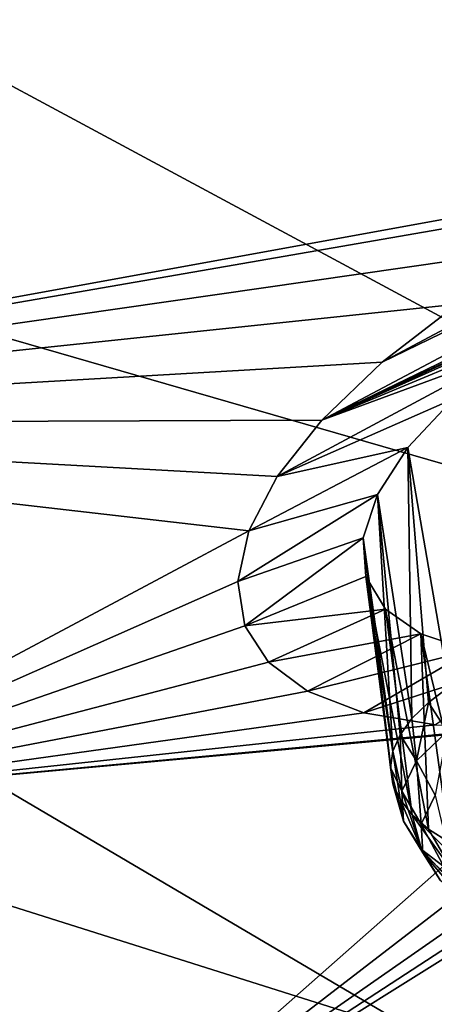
# Model space of a CAD drawing. Header units: metres. Extents: x -92 to 264, y -100 to 50.
# Tile 236 of 256: x 245.36 to 246.72, y -7.46 to -4.25. Entities that reach past the tile are written whole.
import ezdxf

# ---------------------------------------------------------------- set-up
doc = ezdxf.new("R2010")
doc.units = ezdxf.units.M
doc.layers.add('solid_21062050_01', color=7, linetype='CONTINUOUS')

msp = doc.modelspace()

# ---------------------------------------------------------------- linework, layer by layer
at = {"layer": 'solid_21062050_01'}
for points in [[(243.489868, -1.524676, 190.306824), (242.088852, -2.716629, 193.6194), (250.305695, -4.88092, 192.130447)], [(243.489868, -1.524676, 190.306824), (250.305695, -4.88092, 192.130447), (251.616348, -3.470591, 188.211182)], [(247.534363, -4.755927, 154.27037), (246.135315, -3.604863, 151.072403), (249.748459, -2.048391, 151.007111)], [(241.376053, -4.385261, 149.432816), (244.490585, -2.488562, 147.971756), (246.135315, -3.604863, 151.072403)], [(242.088852, -2.716629, 193.6194), (240.403427, -3.865515, 196.812363), (248.659561, -6.250267, 195.935883)], [(242.088852, -2.716629, 193.6194), (248.659561, -6.250267, 195.935883), (250.305695, -4.88092, 192.130447)], [(243.070053, -5.566659, 152.7146), (241.376053, -4.385261, 149.432816), (246.135315, -3.604863, 151.072403)], [(243.070053, -5.566659, 152.7146), (246.135315, -3.604863, 151.072403), (247.534363, -4.755927, 154.27037)], [(240.403427, -3.865515, 196.812363), (238.444992, -4.963566, 199.864136), (246.688919, -7.569494, 199.602112)], [(240.403427, -3.865515, 196.812363), (246.688919, -7.569494, 199.602112), (248.659561, -6.250267, 195.935883)], [(246.349167, -5.555012, 154.952301), (248.482376, -4.425068, 154.367966), (248.823517, -4.357289, 154.509384)], [(247.487717, -5.021131, 154.752823), (246.349167, -5.555012, 154.952301), (248.823517, -4.357289, 154.509384)], [(246.546814, -5.36552, 154.722061), (248.482376, -4.425068, 154.367966), (246.349167, -5.555012, 154.952301)], [(246.546814, -5.36552, 154.722061), (248.124634, -4.526232, 154.281754), (248.482376, -4.425068, 154.367966)], [(246.792542, -5.175776, 154.530457), (248.124634, -4.526232, 154.281754), (246.546814, -5.36552, 154.722061)], [(247.410294, -4.81467, 154.289856), (243.070053, -5.566659, 152.7146), (247.534363, -4.755927, 154.27037)], [(247.410294, -4.81467, 154.289856), (247.082672, -4.990024, 154.383728), (243.070053, -5.566659, 152.7146)], [(238.444992, -4.963566, 199.864136), (244.406937, -8.829802, 203.104675), (246.688919, -7.569494, 199.602112)], [(247.082672, -4.990024, 154.383728), (246.792542, -5.175776, 154.530457), (243.070053, -5.566659, 152.7146)], [(247.347366, -5.092811, 154.786362), (246.349167, -5.555012, 154.952301), (247.487717, -5.021131, 154.752823)], [(247.214478, -5.167927, 154.83313), (246.349167, -5.555012, 154.952301), (247.347366, -5.092811, 154.786362)], [(246.792542, -5.175776, 154.530457), (246.546814, -5.36552, 154.722061), (243.070053, -5.566659, 152.7146)], [(247.090454, -5.245493, 154.892197), (246.349167, -5.555012, 154.952301), (247.214478, -5.167927, 154.83313)], [(246.976166, -5.324744, 154.962692), (246.349167, -5.555012, 154.952301), (247.090454, -5.245493, 154.892197)], [(246.976166, -5.324744, 154.962692), (246.203461, -5.739094, 155.213135), (246.349167, -5.555012, 154.952301)], [(246.779831, -5.48537, 155.134277), (246.203461, -5.739094, 155.213135), (246.976166, -5.324744, 154.962692)], [(246.546814, -5.36552, 154.722061), (246.349167, -5.555012, 154.952301), (243.070053, -5.566659, 152.7146)], [(246.63028, -5.644539, 155.3405), (246.203461, -5.739094, 155.213135), (246.779831, -5.48537, 155.134277)], [(246.63028, -5.644539, 155.3405), (246.779831, -5.48537, 155.134277), (246.765594, -6.425547, 155.000824)], [(246.349167, -5.555012, 154.952301), (246.203461, -5.739094, 155.213135), (243.070053, -5.566659, 152.7146)], [(246.111313, -5.9159, 155.501511), (244.470627, -6.791366, 156.116669), (243.070053, -5.566659, 152.7146)], [(246.203461, -5.739094, 155.213135), (246.111313, -5.9159, 155.501511), (243.070053, -5.566659, 152.7146)], [(246.63028, -5.644539, 155.3405), (246.111313, -5.9159, 155.501511), (246.203461, -5.739094, 155.213135)], [(246.531097, -5.797481, 155.573975), (246.111313, -5.9159, 155.501511), (246.63028, -5.644539, 155.3405)], [(246.531097, -5.797481, 155.573975), (246.63028, -5.644539, 155.3405), (246.643921, -6.528848, 155.254684)], [(246.63028, -5.644539, 155.3405), (246.697586, -6.47642, 155.124634), (246.643921, -6.528848, 155.254684)], [(246.63028, -5.644539, 155.3405), (246.765594, -6.425547, 155.000824), (246.697586, -6.47642, 155.124634)], [(246.531097, -5.797481, 155.573975), (246.075287, -6.081617, 155.811218), (246.111313, -5.9159, 155.501511)], [(246.485016, -5.939492, 155.826965), (246.075287, -6.081617, 155.811218), (246.531097, -5.797481, 155.573975)], [(246.485016, -5.939492, 155.826965), (246.531097, -5.797481, 155.573975), (246.581802, -6.636056, 155.527756)], [(246.531097, -5.797481, 155.573975), (246.605194, -6.582255, 155.389557), (246.581802, -6.636056, 155.527756)], [(246.531097, -5.797481, 155.573975), (246.643921, -6.528848, 155.254684), (246.605194, -6.582255, 155.389557)], [(246.111313, -5.9159, 155.501511), (246.075287, -6.081617, 155.811218), (244.470627, -6.791366, 156.116669)], [(246.485016, -5.939492, 155.826965), (246.097778, -6.226585, 156.124039), (246.075287, -6.081617, 155.811218)], [(246.493759, -6.065789, 156.090698), (246.097778, -6.226585, 156.124039), (246.485016, -5.939492, 155.826965)], [(246.485016, -5.939492, 155.826965), (246.57402, -6.689662, 155.667786), (246.58194, -6.742485, 155.808105)], [(246.493759, -6.065789, 156.090698), (246.485016, -5.939492, 155.826965), (246.58194, -6.742485, 155.808105)], [(246.485016, -5.939492, 155.826965), (246.581802, -6.636056, 155.527756), (246.57402, -6.689662, 155.667786)], [(246.493759, -6.065789, 156.090698), (246.557327, -6.171679, 156.355392), (246.097778, -6.226585, 156.124039)], [(246.493759, -6.065789, 156.090698), (246.644333, -6.843484, 156.083481), (246.557327, -6.171679, 156.355392)], [(246.493759, -6.065789, 156.090698), (246.605469, -6.793947, 155.947174), (246.644333, -6.843484, 156.083481)], [(246.493759, -6.065789, 156.090698), (246.58194, -6.742485, 155.808105), (246.605469, -6.793947, 155.947174)], [(246.075287, -6.081617, 155.811218), (246.097778, -6.226585, 156.124039), (244.470627, -6.791366, 156.116669)], [(248.66011, -6.117303, 157.908325), (249.704224, -7.360948, 161.505325), (245.568237, -8.051035, 159.61586)], [(248.308441, -6.267312, 157.931992), (248.66011, -6.117303, 157.908325), (245.568237, -8.051035, 159.61586)], [(246.557327, -6.171679, 156.355392), (246.175537, -6.344794, 156.424911), (246.097778, -6.226585, 156.124039)], [(246.67337, -6.253037, 156.610809), (246.175537, -6.344794, 156.424911), (246.557327, -6.171679, 156.355392)], [(246.69812, -6.890553, 156.215515), (246.557327, -6.171679, 156.355392), (246.644333, -6.843484, 156.083481)], [(246.67337, -6.253037, 156.610809), (246.557327, -6.171679, 156.355392), (246.69812, -6.890553, 156.215515)], [(246.097778, -6.226585, 156.124039), (246.175537, -6.344794, 156.424911), (244.470627, -6.791366, 156.116669)], [(247.955658, -6.387681, 157.897156), (248.308441, -6.267312, 157.931992), (245.568237, -8.051035, 159.61586)], [(246.67337, -6.253037, 156.610809), (246.302933, -6.440192, 156.71756), (246.175537, -6.344794, 156.424911)], [(246.837311, -6.30676, 156.847092), (246.302933, -6.440192, 156.71756), (246.67337, -6.253037, 156.610809)], [(246.67337, -6.253037, 156.610809), (246.766251, -6.934638, 156.341843), (246.847977, -6.975257, 156.46106)], [(246.837311, -6.30676, 156.847092), (246.67337, -6.253037, 156.610809), (246.847977, -6.975257, 156.46106)], [(246.67337, -6.253037, 156.610809), (246.69812, -6.890553, 156.215515), (246.766251, -6.934638, 156.341843)], [(248.659561, -6.250267, 195.935883), (246.688919, -7.569494, 199.602112), (254.386642, -10.586744, 199.418427)], [(246.837311, -6.30676, 156.847092), (246.486908, -6.510192, 157.002045), (246.302933, -6.440192, 156.71756)], [(247.042786, -6.330906, 157.055649), (246.486908, -6.510192, 157.002045), (246.837311, -6.30676, 156.847092)], [(247.042786, -6.330906, 157.055649), (246.720367, -6.550222, 157.263885), (246.486908, -6.510192, 157.002045)], [(246.175537, -6.344794, 156.424911), (246.302933, -6.440192, 156.71756), (244.470627, -6.791366, 156.116669)], [(247.612885, -6.476591, 157.808426), (247.955658, -6.387681, 157.897156), (245.568237, -8.051035, 159.61586)], [(246.759232, -6.571652, 155.02832), (246.697586, -6.47642, 155.124634), (246.765594, -6.425547, 155.000824)], [(246.302933, -6.440192, 156.71756), (246.486908, -6.510192, 157.002045), (244.470627, -6.791366, 156.116669)], [(247.287811, -6.533426, 157.670059), (247.612885, -6.476591, 157.808426), (245.568237, -8.051035, 159.61586)], [(246.658813, -6.667948, 155.266922), (246.643921, -6.528848, 155.254684), (246.697586, -6.47642, 155.124634)], [(246.759232, -6.571652, 155.02832), (246.658813, -6.667948, 155.266922), (246.697586, -6.47642, 155.124634)], [(246.486908, -6.510192, 157.002045), (246.720367, -6.550222, 157.263885), (244.470627, -6.791366, 156.116669)], [(247.287811, -6.533426, 157.670059), (245.568237, -8.051035, 159.61586), (244.470627, -6.791366, 156.116669)], [(246.989243, -6.557965, 157.4879), (247.287811, -6.533426, 157.670059), (244.470627, -6.791366, 156.116669)], [(246.720367, -6.550222, 157.263885), (246.989243, -6.557965, 157.4879), (244.470627, -6.791366, 156.116669)], [(246.658813, -6.667948, 155.266922), (246.605194, -6.582255, 155.389557), (246.643921, -6.528848, 155.254684)], [(246.610458, -6.766866, 155.520218), (246.581802, -6.636056, 155.527756), (246.605194, -6.582255, 155.389557)], [(246.658813, -6.667948, 155.266922), (246.610458, -6.766866, 155.520218), (246.605194, -6.582255, 155.389557)], [(246.720032, -6.779154, 155.241302), (246.658813, -6.667948, 155.266922), (246.759232, -6.571652, 155.02832)], [(246.610458, -6.766866, 155.520218), (246.57402, -6.689662, 155.667786), (246.581802, -6.636056, 155.527756)], [(246.673645, -6.874051, 155.484314), (246.610458, -6.766866, 155.520218), (246.658813, -6.667948, 155.266922)], [(246.673645, -6.874051, 155.484314), (246.658813, -6.667948, 155.266922), (246.720032, -6.779154, 155.241302)], [(246.615997, -6.864604, 155.778488), (246.58194, -6.742485, 155.808105), (246.57402, -6.689662, 155.667786)], [(246.610458, -6.766866, 155.520218), (246.615997, -6.864604, 155.778488), (246.57402, -6.689662, 155.667786)], [(246.615997, -6.864604, 155.778488), (246.605469, -6.793947, 155.947174), (246.58194, -6.742485, 155.808105)], [(246.678955, -6.967815, 155.732071), (246.615997, -6.864604, 155.778488), (246.610458, -6.766866, 155.520218)], [(246.678955, -6.967815, 155.732071), (246.610458, -6.766866, 155.520218), (246.673645, -6.874051, 155.484314)], [(246.673645, -6.874051, 155.484314), (246.720032, -6.779154, 155.241302), (246.763626, -6.963258, 155.45755)], [(241.641296, -9.124459, 159.239502), (244.470627, -6.791366, 156.116669), (245.568237, -8.051035, 159.61586)], [(246.675232, -6.957406, 156.031799), (246.644333, -6.843484, 156.083481), (246.605469, -6.793947, 155.947174)], [(246.615997, -6.864604, 155.778488), (246.675232, -6.957406, 156.031799), (246.605469, -6.793947, 155.947174)], [(246.785873, -7.041706, 156.270401), (246.69812, -6.890553, 156.215515), (246.644333, -6.843484, 156.083481)], [(246.675232, -6.957406, 156.031799), (246.785873, -7.041706, 156.270401), (246.644333, -6.843484, 156.083481)], [(246.615997, -6.864604, 155.778488), (246.735779, -7.056845, 155.975082), (246.675232, -6.957406, 156.031799)], [(246.678955, -6.967815, 155.732071), (246.735779, -7.056845, 155.975082), (246.615997, -6.864604, 155.778488)], [(246.673645, -6.874051, 155.484314), (246.763626, -6.963258, 155.45755), (246.7686, -7.051114, 155.689697)], [(246.678955, -6.967815, 155.732071), (246.673645, -6.874051, 155.484314), (246.7686, -7.051114, 155.689697)], [(246.785873, -7.041706, 156.270401), (246.766251, -6.934638, 156.341843), (246.69812, -6.890553, 156.215515)], [(246.841934, -7.137717, 156.203995), (246.785873, -7.041706, 156.270401), (246.675232, -6.957406, 156.031799)], [(246.841934, -7.137717, 156.203995), (246.675232, -6.957406, 156.031799), (246.735779, -7.056845, 155.975082)], [(246.678955, -6.967815, 155.732071), (246.821854, -7.134532, 155.917389), (246.735779, -7.056845, 155.975082)], [(246.678955, -6.967815, 155.732071), (246.7686, -7.051114, 155.689697), (246.821854, -7.134532, 155.917389)], [(246.355408, -9.337086, 163.188324), (245.568237, -8.051035, 159.61586), (249.704224, -7.360948, 161.505325)], [(246.355408, -9.337086, 163.188324), (249.704224, -7.360948, 161.505325), (250.324326, -8.687154, 165.188995)]]:
    msp.add_3dface(points, dxfattribs=at)

doc.saveas('drawing.dxf')
